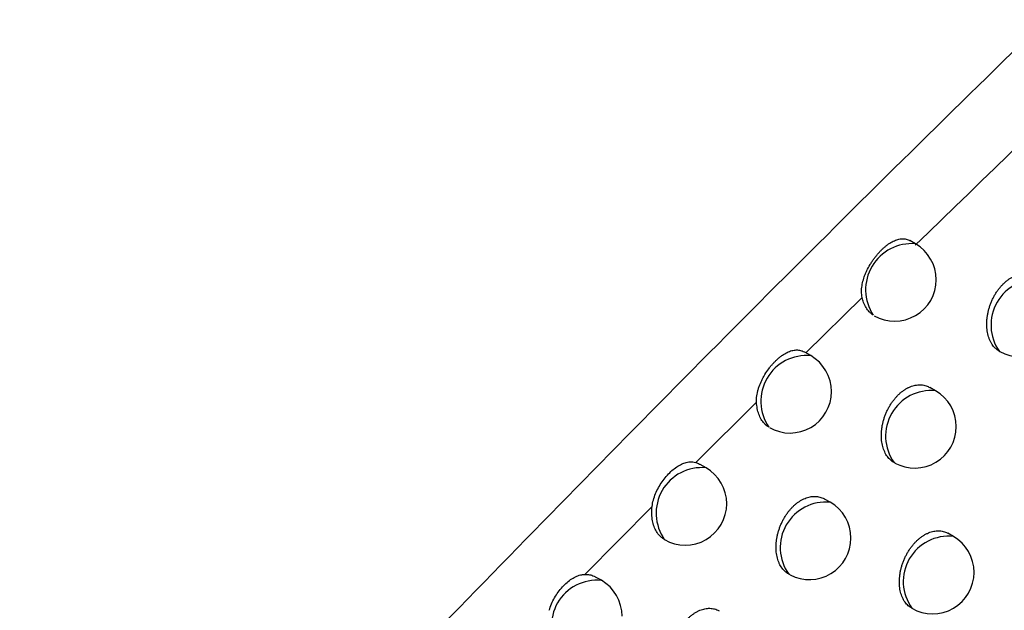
# Model space of a CAD drawing. Header units: millimetres. Extents: x -0.53 to 0.61, y -0.22 to 0.52.
# Tile 40 of 77: x 0.42079 to 0.43266, y -0.08911 to -0.08199. Entities that reach past the tile are written whole.
import ezdxf

# ---------------------------------------------------------------- set-up
doc = ezdxf.new("R2010")
doc.units = ezdxf.units.MM
doc.layers.add('FORMAT', color=7, linetype='Continuous')

msp = doc.modelspace()

# ---------------------------------------------------------------- linework, layer by layer
at = {"layer": 'FORMAT', "color": 7, "linetype": 'Continuous', "lineweight": 25}
for p, q in [((0.431589, -0.084694), (0.431522, -0.084655)), ((0.430946, -0.08534), (0.430268, -0.08601)), ((0.430326, -0.086043), (0.430253, -0.086001)), ((0.432608, -0.085995), (0.432602, -0.085991)), ((0.431831, -0.086466), (0.431761, -0.086426)), ((0.429672, -0.086602), (0.42894, -0.087333)), ((0.429063, -0.087396), (0.428991, -0.087354)), ((0.431343, -0.087339), (0.431331, -0.087332)), ((0.428413, -0.087862), (0.4276, -0.088681)), ((0.430561, -0.087811), (0.430492, -0.087772)), ((0.432046, -0.088224), (0.43198, -0.088186)), ((0.43008, -0.088687), (0.430061, -0.088677)), ((0.427801, -0.088753), (0.42773, -0.088713))]:
    msp.add_line(p, q, dxfattribs=at)
for centre, radius, start, end in [((0.431543, -0.085247), 0.0005553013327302, 85.227342, 213.588017), ((0.431339, -0.085127), 0.0005, 0, 60.002688), ((0.431339, -0.085127), 0.0005, 240.386422, 0), ((0.43305, -0.085673), 0.0005499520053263, 84.611752, 215.393625), ((0.432852, -0.085558), 0.0005, 240.485025, 0), ((0.430277, -0.086593), 0.0005524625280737, 84.937396, 214.58351), ((0.430076, -0.086476), 0.0005, 0, 60.002688), ((0.430076, -0.086476), 0.0005, 240.160494, 0), ((0.431778, -0.087013), 0.0005495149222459, 84.512064, 215.493312), ((0.431581, -0.086899), 0.0005, 0, 60.002688), ((0.431581, -0.086899), 0.0005, 241.373216, 0), ((0.429011, -0.087943), 0.0005494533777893, 84.622805, 215.629299), ((0.428813, -0.087829), 0.0005, 0, 60.002688), ((0.428813, -0.087829), 0.0005, 240.002688, 0), ((0.430507, -0.088358), 0.0005490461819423, 84.404554, 215.600822), ((0.430311, -0.088244), 0.0005, 0, 60.002688), ((0.431989, -0.088768), 0.0005472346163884, 83.983039, 216.022337), ((0.431796, -0.088657), 0.0005, 360, 60.002688), ((0.430311, -0.088244), 0.0005, 242.320678, 0), ((0.431796, -0.088657), 0.0005, 240.002688, 360), ((0.427749, -0.089301), 0.0005499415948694, 84.609384, 215.395993), ((0.427551, -0.089186), 0.0005, 360, 60.002688)]:
    msp.add_arc(centre, radius, start, end, dxfattribs=at)
for points, knots in [([(0.4495998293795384, -0.0607271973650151), (0.44733793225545, -0.0621463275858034), (0.4428139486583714, -0.0649847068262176), (0.4350112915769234, -0.0700162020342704), (0.4262009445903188, -0.0758354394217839), (0.4196942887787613, -0.0803245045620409), (0.4164406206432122, -0.0825692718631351)], [0, 0, 0, 0, 0.2027032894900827, 0.4054235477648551, 0.702680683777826, 1, 1, 1, 1]), ([(0.4219060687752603, -0.0934704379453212), (0.4221702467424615, -0.0931891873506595), (0.4234911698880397, -0.0917828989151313), (0.4269459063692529, -0.0881680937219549), (0.4323295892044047, -0.08274302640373), (0.4387568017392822, -0.0766206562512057), (0.4451356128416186, -0.0708517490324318), (0.4493724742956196, -0.0672925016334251), (0.4514919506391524, -0.0655119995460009)], [0, 0, 0, 0, 0.0278176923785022, 0.1390919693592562, 0.3616632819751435, 0.5844787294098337, 0.7921368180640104, 0.9999999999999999, 0.9999999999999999, 0.9999999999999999, 0.9999999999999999]), ([(0.4464961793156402, -0.0710066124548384), (0.4432228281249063, -0.0738822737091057), (0.4382009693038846, -0.0782940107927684), (0.4332945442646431, -0.0830543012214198), (0.4315862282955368, -0.0847117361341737)], [0, 0, 0, 0, 0.6518206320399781, 1, 1, 1, 1]), ([(0.4164406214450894, -0.082569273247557), (0.4168765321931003, -0.0833340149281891), (0.4177493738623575, -0.0848652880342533), (0.4191216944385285, -0.0874580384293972), (0.420551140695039, -0.0903464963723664), (0.42145371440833, -0.0924274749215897), (0.4219060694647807, -0.0934704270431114)], [0, 0, 0, 0, 0.206181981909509, 0.4128464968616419, 0.7057283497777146, 0.9999999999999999, 0.9999999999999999, 0.9999999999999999, 0.9999999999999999]), ([(0.4309464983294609, -0.0853402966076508), (0.4309444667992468, -0.0853291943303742), (0.4309382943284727, -0.0852954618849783), (0.4309383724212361, -0.0852482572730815), (0.4309438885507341, -0.0852001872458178), (0.4309531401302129, -0.0851516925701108), (0.430967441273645, -0.0851027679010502), (0.430986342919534, -0.0850536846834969), (0.4310085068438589, -0.0850039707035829), (0.4310349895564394, -0.0849547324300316), (0.4310647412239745, -0.0849075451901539), (0.4310884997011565, -0.0848733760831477), (0.431113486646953, -0.0848406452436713), (0.4311398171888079, -0.0848092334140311), (0.4311669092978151, -0.0847798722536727), (0.4311944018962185, -0.084752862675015), (0.4312222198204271, -0.084728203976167), (0.4312506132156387, -0.0847057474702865), (0.4312790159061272, -0.0846860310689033), (0.4313071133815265, -0.0846692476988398), (0.4313348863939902, -0.0846553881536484), (0.4313625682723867, -0.0846444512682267), (0.4313896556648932, -0.0846367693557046), (0.4314159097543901, -0.0846324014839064), (0.4314413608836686, -0.0846313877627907), (0.4314662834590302, -0.084633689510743), (0.4314899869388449, -0.0846400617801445), (0.4315085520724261, -0.0846464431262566), (0.4315183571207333, -0.0846535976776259), (0.4315212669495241, -0.0846557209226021)], [0, 0, 0, 0, 0.0322373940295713, 0.0979480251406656, 0.1314607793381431, 0.1636885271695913, 0.2291522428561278, 0.262452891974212, 0.2961048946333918, 0.3645316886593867, 0.3993866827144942, 0.4333252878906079, 0.4675004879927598, 0.5024227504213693, 0.5376034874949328, 0.5714567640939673, 0.6055449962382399, 0.6403728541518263, 0.6754556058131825, 0.7093588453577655, 0.7434958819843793, 0.7783690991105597, 0.8134966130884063, 0.8475289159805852, 0.8817993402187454, 0.9168275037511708, 0.9521221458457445, 0.9857913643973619, 1, 1, 1, 1]), ([(0.432608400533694, -0.0859948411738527), (0.4326024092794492, -0.0859914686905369), (0.4325904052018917, -0.0859847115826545), (0.4325733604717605, -0.0859724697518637), (0.432557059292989, -0.0859586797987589), (0.4325398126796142, -0.0859413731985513), (0.4325221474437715, -0.0859199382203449), (0.4325046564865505, -0.0858935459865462), (0.4324891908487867, -0.0858643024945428), (0.432476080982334, -0.0858326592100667), (0.4324654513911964, -0.0857990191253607), (0.4324572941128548, -0.0857634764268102), (0.4324516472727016, -0.085725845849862), (0.4324486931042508, -0.0856868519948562), (0.432448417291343, -0.0856469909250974), (0.4324507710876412, -0.0856063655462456), (0.4324558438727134, -0.0855646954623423), (0.4324635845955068, -0.0855229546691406), (0.4324738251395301, -0.0854816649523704), (0.4324864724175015, -0.0854409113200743), (0.4325017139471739, -0.0854003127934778), (0.4325192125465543, -0.0853609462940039), (0.43253866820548, -0.0853232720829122), (0.4325599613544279, -0.0852873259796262), (0.4325833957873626, -0.0852527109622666), (0.4326083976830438, -0.0852203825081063), (0.432634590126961, -0.0851906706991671), (0.4326618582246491, -0.0851635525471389), (0.4326905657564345, -0.0851387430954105), (0.4327200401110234, -0.0851169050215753), (0.4327498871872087, -0.0850982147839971), (0.4327800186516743, -0.0850826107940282), (0.4328107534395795, -0.0850699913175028), (0.4328414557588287, -0.0850606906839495), (0.4328717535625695, -0.0850547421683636), (0.4329015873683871, -0.0850520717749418), (0.4329311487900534, -0.0850527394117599), (0.4329599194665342, -0.0850567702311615), (0.432987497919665, -0.0850642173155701), (0.433011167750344, -0.0850733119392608), (0.4330250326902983, -0.0850813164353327), (0.4330306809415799, -0.085084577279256)], [0, 0, 0, 0, 0.0190219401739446, 0.0381123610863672, 0.057412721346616, 0.0767839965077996, 0.103143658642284, 0.1296834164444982, 0.1567887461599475, 0.1840885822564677, 0.2107142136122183, 0.2375235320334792, 0.2649122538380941, 0.2925013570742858, 0.3191987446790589, 0.3460827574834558, 0.3735581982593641, 0.4012393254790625, 0.42776813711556, 0.4544844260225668, 0.4817964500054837, 0.5093162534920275, 0.5355034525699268, 0.5618762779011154, 0.5888384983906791, 0.6160059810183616, 0.6418362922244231, 0.6678484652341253, 0.6944357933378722, 0.7212223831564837, 0.7468473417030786, 0.7726503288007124, 0.7990134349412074, 0.8255693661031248, 0.851231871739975, 0.8770702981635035, 0.9034600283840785, 0.9300386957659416, 0.9559608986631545, 0.9820595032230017, 0.9999999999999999, 0.9999999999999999, 0.9999999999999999, 0.9999999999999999]), ([(0.4310804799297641, -0.0855542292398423), (0.4310718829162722, -0.0855481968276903), (0.4310546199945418, -0.085536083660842), (0.4310245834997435, -0.0855070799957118), (0.4309921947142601, -0.0854641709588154), (0.4309683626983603, -0.0854143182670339), (0.4309540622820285, -0.0853718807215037), (0.4309490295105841, -0.085350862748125), (0.4309465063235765, -0.0853403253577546)], [0, 0, 0, 0, 0.134040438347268, 0.2691550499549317, 0.518842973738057, 0.7756021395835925, 0.8874978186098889, 1, 1, 1, 1]), ([(0.4411249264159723, -0.0858161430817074), (0.437722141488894, -0.0892361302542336), (0.4320546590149, -0.0949322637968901), (0.4258348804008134, -0.1014409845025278), (0.4229970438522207, -0.1044579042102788), (0.4223906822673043, -0.1051025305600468)], [0, 0, 0, 0, 0.5415970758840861, 0.9020528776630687, 1, 1, 1, 1]), ([(0.4296718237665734, -0.0866023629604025), (0.4296716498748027, -0.0865901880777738), (0.429671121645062, -0.0865532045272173), (0.4296786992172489, -0.0865027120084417), (0.4296914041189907, -0.0864523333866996), (0.4297075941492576, -0.0864022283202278), (0.4297284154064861, -0.08635274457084), (0.4297532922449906, -0.086304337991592), (0.4297810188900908, -0.0862563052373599), (0.4298123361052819, -0.0862100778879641), (0.4298460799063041, -0.0861671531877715), (0.4298723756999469, -0.0861368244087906), (0.4298994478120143, -0.0861085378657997), (0.429927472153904, -0.0860821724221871), (0.4299558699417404, -0.0860583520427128), (0.4299938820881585, -0.0860302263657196), (0.4300321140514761, -0.0860075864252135), (0.4300698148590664, -0.0859911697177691), (0.4300976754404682, -0.0859820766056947), (0.4301250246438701, -0.0859762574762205), (0.4301521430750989, -0.0859738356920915), (0.4301776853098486, -0.0859749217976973), (0.4302092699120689, -0.0859807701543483), (0.4302337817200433, -0.0859892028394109), (0.4302504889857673, -0.0859995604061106), (0.4302527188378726, -0.0860009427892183)], [0, 0, 0, 0, 0.0354821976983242, 0.107784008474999, 0.1446518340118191, 0.1801247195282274, 0.2521962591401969, 0.2888697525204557, 0.3256059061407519, 0.400315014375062, 0.4383767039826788, 0.4752650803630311, 0.5124099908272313, 0.5503636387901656, 0.5885964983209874, 0.6254710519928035, 0.7004681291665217, 0.738679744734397, 0.7756226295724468, 0.8128239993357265, 0.8508479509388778, 0.8891616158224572, 0.9223096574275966, 0.9896309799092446, 1, 1, 1, 1]), ([(0.4313434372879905, -0.0873387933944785), (0.4313367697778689, -0.0873353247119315), (0.4313234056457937, -0.0873283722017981), (0.4313044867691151, -0.0873153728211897), (0.4312864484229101, -0.0873004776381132), (0.4312681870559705, -0.0872822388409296), (0.4312501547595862, -0.0872602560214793), (0.4312328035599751, -0.0872339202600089), (0.4312174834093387, -0.0872047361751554), (0.4312045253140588, -0.0871731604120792), (0.4311940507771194, -0.0871395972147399), (0.4311860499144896, -0.0871041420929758), (0.4311805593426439, -0.0870666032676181), (0.4311777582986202, -0.0870277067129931), (0.4311776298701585, -0.0869879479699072), (0.4311801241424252, -0.0869474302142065), (0.4311853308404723, -0.0869058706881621), (0.4311931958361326, -0.0868642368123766), (0.4312035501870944, -0.0868230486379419), (0.4312163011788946, -0.086782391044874), (0.4312316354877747, -0.0867418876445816), (0.4312492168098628, -0.0867026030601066), (0.4312687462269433, -0.0866649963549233), (0.431290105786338, -0.0866291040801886), (0.4313135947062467, -0.0865945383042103), (0.4313386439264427, -0.0865622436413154), (0.4313648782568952, -0.0865325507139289), (0.4313921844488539, -0.086505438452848), (0.431420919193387, -0.0864806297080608), (0.4314504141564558, -0.086458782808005), (0.4314802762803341, -0.0864400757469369), (0.431510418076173, -0.0864244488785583), (0.4315411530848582, -0.086411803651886), (0.4315718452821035, -0.0864024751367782), (0.4316021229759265, -0.0863964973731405), (0.4316319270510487, -0.0863937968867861), (0.4316614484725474, -0.0863944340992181), (0.431690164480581, -0.0863984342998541), (0.4317176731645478, -0.0864058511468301), (0.4317412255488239, -0.0864148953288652), (0.4317549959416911, -0.0864228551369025), (0.4317605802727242, -0.0864260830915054)], [0, 0, 0, 0, 0.0207555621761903, 0.0416017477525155, 0.0627272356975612, 0.0839474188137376, 0.1100993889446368, 0.1364301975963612, 0.1633227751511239, 0.1904086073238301, 0.216809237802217, 0.243392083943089, 0.2705497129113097, 0.2979061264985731, 0.3243721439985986, 0.3510231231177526, 0.3782601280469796, 0.4057008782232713, 0.4320067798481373, 0.4584984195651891, 0.485580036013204, 0.5128673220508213, 0.538851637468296, 0.5650199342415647, 0.5917721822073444, 0.6187277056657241, 0.6443772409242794, 0.6702072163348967, 0.6966077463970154, 0.7232059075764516, 0.7486639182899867, 0.7742987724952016, 0.8004900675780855, 0.8268729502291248, 0.8523682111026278, 0.8780383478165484, 0.9042566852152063, 0.9306629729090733, 0.9564040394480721, 0.9823204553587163, 1, 1, 1, 1]), ([(0.4298220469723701, -0.086906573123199), (0.4298123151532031, -0.0869001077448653), (0.4297927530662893, -0.0868871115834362), (0.4297608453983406, -0.086856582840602), (0.4297278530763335, -0.0868126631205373), (0.4296989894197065, -0.0867516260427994), (0.4296787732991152, -0.0866815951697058), (0.4296741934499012, -0.0866296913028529), (0.429671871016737, -0.086603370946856)], [0, 0, 0, 0, 0.113748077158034, 0.2286468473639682, 0.4177075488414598, 0.612129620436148, 0.8033116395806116, 1, 1, 1, 1]), ([(0.4284126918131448, -0.0878615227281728), (0.4284169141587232, -0.0878357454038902), (0.4284254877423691, -0.0877834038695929), (0.4284534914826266, -0.0877068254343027), (0.428489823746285, -0.0876324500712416), (0.4285336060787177, -0.087562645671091), (0.4285837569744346, -0.0874978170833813), (0.4286379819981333, -0.0874409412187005), (0.4286952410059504, -0.0873931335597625), (0.4287530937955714, -0.0873567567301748), (0.4288113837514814, -0.087332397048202), (0.4288615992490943, -0.0873231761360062), (0.4289045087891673, -0.0873238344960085), (0.428928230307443, -0.0873296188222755), (0.4289401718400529, -0.0873325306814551)], [0, 0, 0, 0, 0.085953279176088, 0.1745303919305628, 0.2604293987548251, 0.348698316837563, 0.4366806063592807, 0.5272037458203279, 0.6153605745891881, 0.7060731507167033, 0.794227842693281, 0.8849888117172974, 0.9421027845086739, 0.9999999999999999, 0.9999999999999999, 0.9999999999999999, 0.9999999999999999]), ([(0.4289401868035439, -0.0873325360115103), (0.4289550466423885, -0.087337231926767), (0.428972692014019, -0.0873428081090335), (0.4289880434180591, -0.0873533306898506), (0.4289904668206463, -0.0873549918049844)], [0, 0, 0, 0, 0.8421380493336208, 1, 1, 1, 1]), ([(0.4188630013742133, -0.1102068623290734), (0.4188731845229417, -0.1101958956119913), (0.4189405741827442, -0.1101233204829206), (0.4192355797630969, -0.1098037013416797), (0.4201487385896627, -0.1088177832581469), (0.4225636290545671, -0.1062210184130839), (0.426323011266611, -0.1022289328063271), (0.4310402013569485, -0.0973077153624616), (0.4357795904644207, -0.0924431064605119), (0.4389566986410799, -0.0892531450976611), (0.4405454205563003, -0.0876579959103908)], [0, 0, 0, 0, 0.0014203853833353, 0.009399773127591, 0.0413172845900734, 0.1290921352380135, 0.346704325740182, 0.5643623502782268, 0.7821581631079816, 1, 1, 1, 1]), ([(0.4300798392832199, -0.0886869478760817), (0.4300724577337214, -0.0886834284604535), (0.4300576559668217, -0.0886763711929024), (0.4300367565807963, -0.088662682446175), (0.4300168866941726, -0.0886466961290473), (0.4299975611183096, -0.0886274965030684), (0.4299791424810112, -0.0886049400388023), (0.4299619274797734, -0.0885786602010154), (0.4299467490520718, -0.0885495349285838), (0.4299339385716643, -0.0885180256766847), (0.4299236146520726, -0.0884845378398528), (0.4299157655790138, -0.0884491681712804), (0.4299104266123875, -0.0884117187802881), (0.4299077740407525, -0.0883729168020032), (0.4299077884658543, -0.0883332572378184), (0.4299104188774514, -0.0882928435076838), (0.4299157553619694, -0.0882513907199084), (0.4299237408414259, -0.0882098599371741), (0.4299342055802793, -0.0881687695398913), (0.4299470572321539, -0.0881282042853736), (0.4299624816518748, -0.0880877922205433), (0.4299801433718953, -0.0880485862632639), (0.4299997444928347, -0.0880110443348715), (0.4300211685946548, -0.0879752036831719), (0.4300447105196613, -0.0879406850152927), (0.4300698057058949, -0.0879084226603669), (0.4300960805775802, -0.0878787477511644), (0.430123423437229, -0.087851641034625), (0.4301521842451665, -0.0878268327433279), (0.4301816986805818, -0.0878049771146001), (0.4302115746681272, -0.0877862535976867), (0.4302417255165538, -0.0877706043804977), (0.4302724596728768, -0.0877579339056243), (0.4303031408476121, -0.0877485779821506), (0.4303333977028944, -0.0877425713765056), (0.4303631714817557, -0.087739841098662), (0.4303926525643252, -0.0877404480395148), (0.4304213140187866, -0.0877444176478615), (0.4304487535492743, -0.0877518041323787), (0.4304721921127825, -0.0877607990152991), (0.4304858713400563, -0.0877687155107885), (0.4304913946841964, -0.0877719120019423)], [0, 0, 0, 0, 0.0225181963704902, 0.0451543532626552, 0.0681563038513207, 0.0912828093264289, 0.1172221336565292, 0.1433389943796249, 0.1700136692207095, 0.1968802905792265, 0.2230520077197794, 0.2494044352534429, 0.2763269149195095, 0.3034465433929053, 0.3296778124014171, 0.3560923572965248, 0.3830874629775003, 0.4102843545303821, 0.4363636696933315, 0.4626269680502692, 0.4894744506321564, 0.5165254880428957, 0.5423022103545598, 0.5682612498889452, 0.5947987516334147, 0.6215375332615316, 0.6470003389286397, 0.6726421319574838, 0.6988497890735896, 0.7252534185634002, 0.7505376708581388, 0.7759975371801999, 0.802010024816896, 0.8282128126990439, 0.8535338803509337, 0.8790287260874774, 0.9050684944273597, 0.9312951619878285, 0.9568487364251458, 0.9825765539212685, 1, 1, 1, 1]), ([(0.428564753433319, -0.0882630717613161), (0.428553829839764, -0.0882562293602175), (0.4285318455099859, -0.0882424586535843), (0.4284979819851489, -0.088210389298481), (0.428464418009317, -0.0881654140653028), (0.4284357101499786, -0.0881045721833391), (0.428416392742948, -0.0880344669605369), (0.4284088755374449, -0.0879683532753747), (0.4284084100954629, -0.0879099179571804), (0.4284112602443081, -0.0878777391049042), (0.4284126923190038, -0.087861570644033)], [0, 0, 0, 0, 0.1008585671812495, 0.2029833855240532, 0.3538752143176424, 0.5090513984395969, 0.6615402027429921, 0.8184232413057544, 0.9087656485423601, 1, 1, 1, 1]), ([(0.431540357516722, -0.0890857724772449), (0.4315354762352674, -0.0890830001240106), (0.4315223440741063, -0.0890755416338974), (0.431502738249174, -0.0890598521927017), (0.4314817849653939, -0.0890392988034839), (0.431462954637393, -0.0890158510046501), (0.431446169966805, -0.0889897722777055), (0.4314314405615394, -0.0889608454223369), (0.4314190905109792, -0.088929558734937), (0.4314092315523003, -0.0888963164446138), (0.4314018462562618, -0.0888612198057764), (0.4313969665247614, -0.0888240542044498), (0.4313947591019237, -0.0887855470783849), (0.4313951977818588, -0.0887461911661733), (0.4313982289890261, -0.088706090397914), (0.4314039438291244, -0.0886649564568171), (0.4314122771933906, -0.0886237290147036), (0.4314230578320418, -0.088582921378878), (0.4314361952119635, -0.0885426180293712), (0.4314518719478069, -0.0885024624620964), (0.431469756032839, -0.0884634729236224), (0.4314895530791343, -0.0884261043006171), (0.4315111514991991, -0.0883903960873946), (0.4315348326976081, -0.0883559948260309), (0.4315600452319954, -0.0883238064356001), (0.4315864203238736, -0.088294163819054), (0.4316138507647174, -0.0882670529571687), (0.4316426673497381, -0.0882422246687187), (0.4316722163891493, -0.0882203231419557), (0.4317021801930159, -0.0882014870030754), (0.4317323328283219, -0.0881857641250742), (0.431763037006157, -0.0881730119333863), (0.4317935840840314, -0.0881635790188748), (0.4318237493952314, -0.0881574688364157), (0.4318534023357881, -0.0881546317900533), (0.4318827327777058, -0.0881551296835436), (0.4319112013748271, -0.0881589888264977), (0.4319384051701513, -0.0881662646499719), (0.4319614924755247, -0.0881751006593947), (0.4319748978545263, -0.0881828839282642), (0.4319802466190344, -0.0881859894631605)], [0, 0, 0, 0, 0.0159811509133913, 0.0429942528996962, 0.0702012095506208, 0.0967247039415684, 0.1234301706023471, 0.1507077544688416, 0.1781823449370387, 0.2049033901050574, 0.23180911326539, 0.2592973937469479, 0.2869871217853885, 0.3137583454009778, 0.3407164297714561, 0.3682660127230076, 0.396020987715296, 0.4226620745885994, 0.4494906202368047, 0.4769137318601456, 0.5045437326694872, 0.5309259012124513, 0.5574941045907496, 0.5846519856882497, 0.6120148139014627, 0.6381280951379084, 0.6644245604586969, 0.6912999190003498, 0.7183756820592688, 0.7443364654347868, 0.7706673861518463, 0.7971861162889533, 0.8240902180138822, 0.8500845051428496, 0.8762575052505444, 0.9029914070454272, 0.9299179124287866, 0.9561141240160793, 0.9824894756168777, 1, 1, 1, 1]), ([(0.4271716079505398, -0.0891146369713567), (0.4271799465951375, -0.0890887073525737), (0.4271968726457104, -0.0890360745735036), (0.4272352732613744, -0.0889620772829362), (0.4272806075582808, -0.0888926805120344), (0.4273315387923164, -0.0888306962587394), (0.4273870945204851, -0.0887765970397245), (0.4274449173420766, -0.0887330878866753), (0.4275045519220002, -0.0887010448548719), (0.4275502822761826, -0.0886868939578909), (0.4275822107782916, -0.0886819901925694), (0.4275939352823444, -0.0886812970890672), (0.427599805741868, -0.0886809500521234)], [0, 0, 0, 0, 0.1140495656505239, 0.2315014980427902, 0.3455101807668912, 0.4627374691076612, 0.5782201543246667, 0.6970514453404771, 0.812502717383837, 0.9313892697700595, 0.9656466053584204, 1, 1, 1, 1]), ([(0.4275998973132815, -0.0886809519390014), (0.4276099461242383, -0.0886809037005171), (0.4276301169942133, -0.0886808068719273), (0.4276683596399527, -0.0886867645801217), (0.427702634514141, -0.0886960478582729), (0.4277238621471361, -0.0887103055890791), (0.4277292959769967, -0.0887139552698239)], [0, 0, 0, 0, 0.2159239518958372, 0.4334218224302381, 0.8549678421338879, 1, 1, 1, 1]), ([(0.4288176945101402, -0.090039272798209), (0.4288095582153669, -0.0900357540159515), (0.4287932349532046, -0.0900286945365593), (0.428770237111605, -0.0900143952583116), (0.4287484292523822, -0.0899973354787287), (0.4287279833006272, -0.0899771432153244), (0.4287091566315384, -0.0899539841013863), (0.4286920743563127, -0.089927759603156), (0.4286770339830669, -0.0898986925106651), (0.4286643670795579, -0.0898672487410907), (0.4286541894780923, -0.0898338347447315), (0.4286464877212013, -0.0897985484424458), (0.4286412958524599, -0.0897611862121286), (0.4286387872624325, -0.0897224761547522), (0.4286389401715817, -0.0896829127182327), (0.4286417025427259, -0.0896425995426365), (0.4286471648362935, -0.0896012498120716), (0.4286552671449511, -0.0895598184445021), (0.4286658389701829, -0.0895188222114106), (0.4286787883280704, -0.0894783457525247), (0.4286943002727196, -0.0894380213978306), (0.4287120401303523, -0.0893988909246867), (0.4287317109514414, -0.0893614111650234), (0.428753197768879, -0.0893256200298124), (0.4287767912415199, -0.0892911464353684), (0.4288019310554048, -0.0892589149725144), (0.4288282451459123, -0.08922925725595), (0.4288556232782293, -0.0892021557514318), (0.4288844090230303, -0.0891773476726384), (0.4289139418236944, -0.089155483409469), (0.4289438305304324, -0.0891367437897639), (0.428973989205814, -0.0891210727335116), (0.4290047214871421, -0.0891083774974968), (0.4290353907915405, -0.0890989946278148), (0.4290656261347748, -0.0890929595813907), (0.4290953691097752, -0.0890901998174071), (0.4291248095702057, -0.089090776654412), (0.4291534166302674, -0.0890947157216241), (0.4291807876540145, -0.089102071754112), (0.4292041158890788, -0.0891110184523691), (0.429217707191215, -0.0891188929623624), (0.4292231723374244, -0.0891220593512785)], [0, 0, 0, 0, 0.0243112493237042, 0.0487739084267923, 0.0737094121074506, 0.0988067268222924, 0.12452800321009, 0.1504254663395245, 0.1768766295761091, 0.2035183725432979, 0.2294567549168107, 0.2555743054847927, 0.2822570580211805, 0.3091352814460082, 0.3351278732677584, 0.3613020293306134, 0.3880512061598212, 0.4150001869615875, 0.440848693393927, 0.4668794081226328, 0.493488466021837, 0.5202989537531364, 0.5458628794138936, 0.5716074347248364, 0.597924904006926, 0.6244416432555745, 0.6497113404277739, 0.6751585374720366, 0.7011668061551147, 0.7273693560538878, 0.7524726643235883, 0.7777503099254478, 0.8035766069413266, 0.8295918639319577, 0.8547314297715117, 0.8800436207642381, 0.9058972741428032, 0.9319367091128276, 0.9572960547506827, 0.9828284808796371, 0.9999999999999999, 0.9999999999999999, 0.9999999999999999, 0.9999999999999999])]:
    msp.add_open_spline(points, degree=3, knots=knots, dxfattribs=at)

doc.saveas('drawing.dxf')
